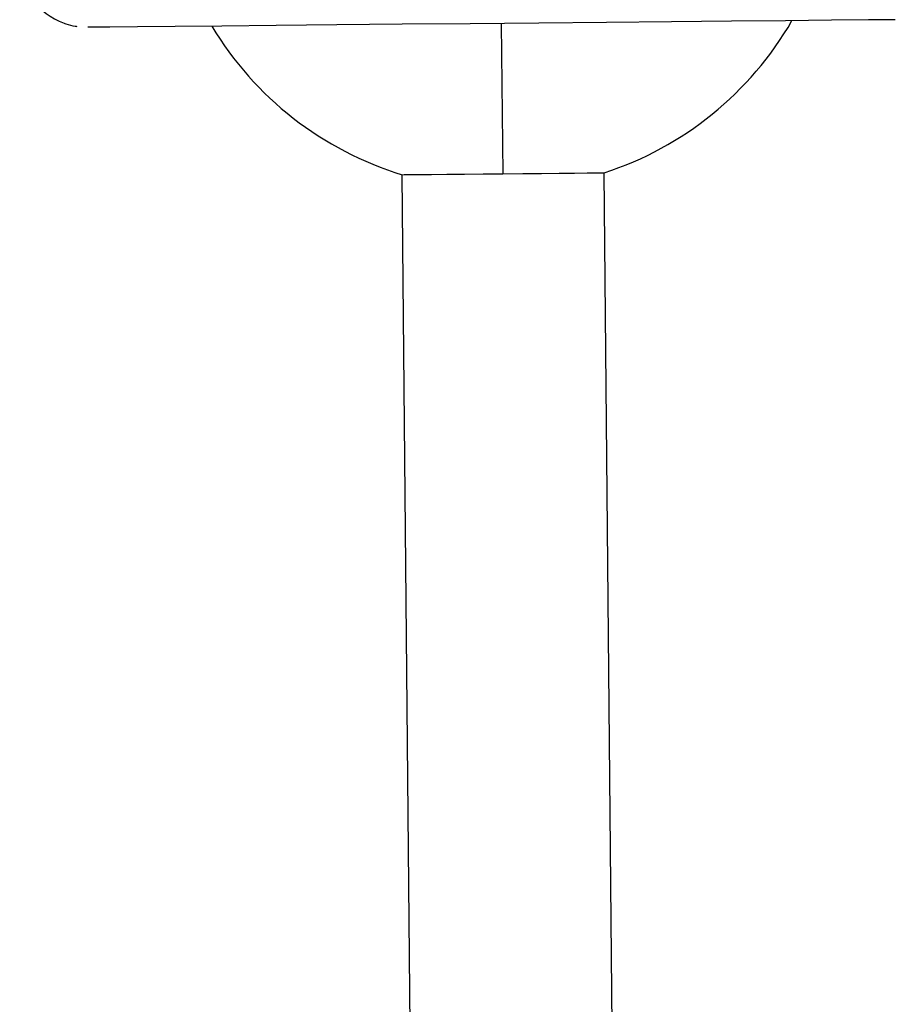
# Model space of a CAD drawing. Header units: millimetres. Extents: x -271 to 35, y 79 to 379.
# Tile 17 of 23: x -220 to -194, y 228 to 258. Entities that reach past the tile are written whole.
import ezdxf

# ---------------------------------------------------------------- set-up
doc = ezdxf.new("R2010")
doc.units = ezdxf.units.MM

msp = doc.modelspace()

# ---------------------------------------------------------------- linework, layer by layer
at = {"color": 7, "linetype": 'Continuous', "lineweight": 25}
for p, q in [((-205.326, 257.569), (-205.269, 253.116)), ((-208.007, 226.089), (-208.261, 253.088)), ((-202.007, 226.146), (-202.261, 253.145))]:
    msp.add_line(p, q, dxfattribs=at)
at = {"color": 7, "linetype": 'Continuous', "lineweight": 25, "flags": 128}
for points in [[(-193.618, 257.69), (-194.415, 257.682), (-195.512, 257.672), (-196.879, 257.659), (-198.478, 257.644), (-200.266, 257.627), (-202.193, 257.609), (-204.206, 257.59), (-206.248, 257.571), (-208.265, 257.552), (-210.2, 257.534), (-212, 257.517), (-213.615, 257.502), (-215.001, 257.489), (-216.119, 257.478), (-216.939, 257.471), (-217.438, 257.466), (-217.602, 257.465)], [(-208.261, 253.088), (-208.205, 253.089), (-208.036, 253.09), (-207.76, 253.093), (-207.388, 253.096), (-206.934, 253.101), (-206.416, 253.105), (-205.854, 253.111), (-205.269, 253.116)], [(-205.269, 253.116), (-204.684, 253.122), (-204.12, 253.127), (-203.601, 253.132), (-203.145, 253.136), (-202.771, 253.14), (-202.493, 253.142), (-202.32, 253.144), (-202.261, 253.145)]]:
    msp.add_lwpolyline(points, dxfattribs=at)
at = {"color": 7, "linetype": 'Continuous', "lineweight": 25}
for centre, radius, start, end in [((-217.621, 259.465), 2, 180.538, 250.0912), ((-205.35, 262.655), 10, 287.9957, 330.0414), ((-205.35, 262.655), 10, 211.0349, 253.0805)]:
    msp.add_arc(centre, radius, start, end, dxfattribs=at)
msp.add_open_spline([(-218.301, 257.588), (-218.285, 257.581), (-218.182, 257.535), (-218.052, 257.505), (-217.939, 257.492), (-217.921, 257.489)], degree=3, knots=[0, 0, 0, 0, 0.13778, 0.857409, 1, 1, 1, 1], dxfattribs=at)

doc.saveas('drawing.dxf')
